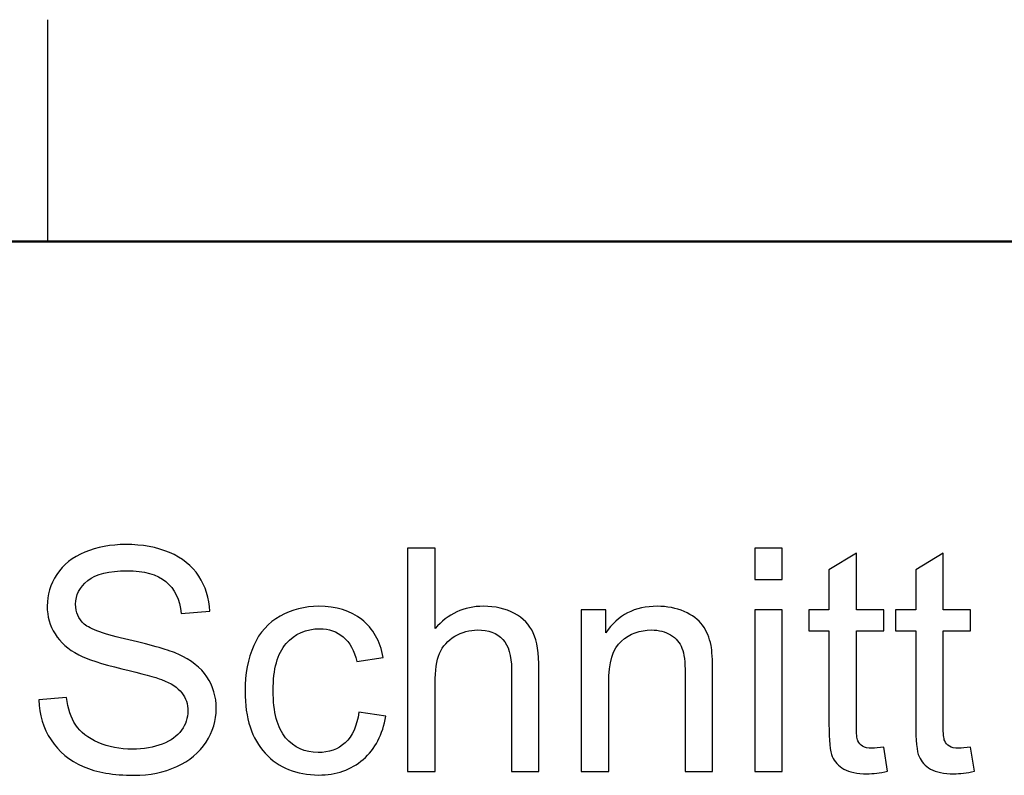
# Model space of a CAD drawing. Header units: centimetres. Extents: x -94 to 21, y -30 to 196.
# Tile 85 of 143: x 1.92 to 4.13, y -1.69 to 0.01. Entities that reach past the tile are written whole.
import ezdxf

# ---------------------------------------------------------------- set-up
doc = ezdxf.new("R2010")
doc.units = ezdxf.units.CM
doc.header["$MEASUREMENT"] = 0
doc.layers.add('Ebene 1', color=7, linetype='Continuous')

msp = doc.modelspace()

# ---------------------------------------------------------------- linework, layer by layer
at = {"layer": 'Ebene 1', "lineweight": 25}
msp.add_open_spline([(1.98279, -0.48499), (1.98279, -0.48499), (1.98279, 0.01349), (1.98279, 0.01349)], degree=3, dxfattribs=at)
at = {"layer": 'Ebene 1', "lineweight": 50}
msp.add_open_spline([(-19.01665, -0.48499), (-19.01665, -0.48499), (20.28137, -0.48499), (20.28137, -0.48499)], degree=3, dxfattribs=at)
at = {"layer": 'Ebene 1'}
for points, knots in [([(1.96212, -1.51544), (1.96212, -1.51544), (2.02451, -1.50983), (2.02451, -1.50983), (2.02743, -1.53507), (2.03432, -1.55575), (2.04519, -1.57199), (2.05605, -1.58811), (2.07288, -1.60119), (2.09566, -1.61124), (2.11845, -1.62117), (2.14416, -1.6262), (2.17266, -1.6262), (2.19802, -1.6262), (2.22033, -1.62246), (2.23973, -1.61486), (2.25912, -1.60727), (2.27349, -1.59687), (2.28297, -1.58367), (2.29243, -1.57047), (2.29722, -1.5561), (2.29722, -1.54067), (2.29722, -1.52502), (2.29266, -1.51135), (2.28355, -1.49955), (2.27443, -1.48786), (2.25935, -1.47805), (2.23832, -1.46999), (2.22489, -1.46485), (2.1951, -1.45667), (2.14895, -1.44557), (2.1028, -1.43447), (2.07054, -1.42407), (2.05208, -1.41426), (2.02813, -1.40164), (2.01037, -1.38598), (1.99869, -1.36741), (1.98689, -1.34883), (1.98104, -1.32792), (1.98104, -1.3049), (1.98104, -1.27943), (1.98829, -1.25571), (2.00266, -1.23375), (2.01703, -1.21167), (2.03794, -1.19496), (2.06563, -1.18351), (2.09321, -1.17206), (2.12394, -1.16633), (2.15771, -1.16633), (2.19486, -1.16633), (2.22769, -1.17229), (2.25608, -1.18433), (2.28448, -1.19624), (2.30633, -1.21389), (2.32164, -1.23725), (2.33694, -1.2605), (2.34512, -1.28691), (2.34629, -1.31635), (2.34629, -1.31635), (2.2825, -1.32126), (2.2825, -1.32126), (2.27911, -1.2896), (2.26753, -1.26564), (2.24779, -1.24952), (2.22804, -1.23328), (2.19883, -1.22522), (2.16028, -1.22522), (2.12009, -1.22522), (2.09075, -1.23258), (2.07241, -1.2473), (2.05407, -1.26202), (2.04484, -1.27978), (2.04484, -1.30058), (2.04484, -1.31857), (2.05138, -1.33341), (2.06435, -1.34509), (2.0772, -1.35666), (2.11051, -1.36869), (2.16448, -1.38084), (2.21846, -1.39311), (2.2555, -1.40374), (2.27559, -1.41286), (2.3047, -1.42629), (2.32631, -1.44323), (2.34021, -1.46391), (2.35412, -1.48448), (2.36101, -1.50819), (2.36101, -1.53507), (2.36101, -1.56182), (2.35342, -1.58682), (2.33811, -1.61042), (2.32281, -1.63403), (2.30096, -1.65237), (2.27232, -1.66545), (2.2437, -1.67854), (2.21157, -1.68508), (2.1757, -1.68508), (2.13037, -1.68508), (2.09239, -1.67842), (2.06178, -1.66522), (2.03105, -1.65202), (2.0071, -1.63216), (1.98969, -1.60552), (1.97216, -1.579), (1.96305, -1.54897), (1.96212, -1.51544)], [0, 0, 0, 0, 0.0285714, 0.0285714, 0.0285714, 0.0571429, 0.0571429, 0.0571429, 0.0857143, 0.0857143, 0.0857143, 0.1142857, 0.1142857, 0.1142857, 0.1428571, 0.1428571, 0.1428571, 0.1714286, 0.1714286, 0.1714286, 0.2, 0.2, 0.2, 0.2285714, 0.2285714, 0.2285714, 0.2571429, 0.2571429, 0.2571429, 0.2857143, 0.2857143, 0.2857143, 0.3142857, 0.3142857, 0.3142857, 0.3428571, 0.3428571, 0.3428571, 0.3714286, 0.3714286, 0.3714286, 0.4, 0.4, 0.4, 0.4285714, 0.4285714, 0.4285714, 0.4571429, 0.4571429, 0.4571429, 0.4857143, 0.4857143, 0.4857143, 0.5142857, 0.5142857, 0.5142857, 0.5428571, 0.5428571, 0.5428571, 0.5714286, 0.5714286, 0.5714286, 0.6, 0.6, 0.6, 0.6285714, 0.6285714, 0.6285714, 0.6571429, 0.6571429, 0.6571429, 0.6857143, 0.6857143, 0.6857143, 0.7142857, 0.7142857, 0.7142857, 0.7428571, 0.7428571, 0.7428571, 0.7714286, 0.7714286, 0.7714286, 0.8, 0.8, 0.8, 0.8285714, 0.8285714, 0.8285714, 0.8571429, 0.8571429, 0.8571429, 0.8857143, 0.8857143, 0.8857143, 0.9142857, 0.9142857, 0.9142857, 0.9428571, 0.9428571, 0.9428571, 0.9714286, 0.9714286, 0.9714286, 1, 1, 1, 1]), ([(2.79117, -1.67667), (2.79117, -1.67667), (2.79117, -1.17475), (2.79117, -1.17475), (2.79117, -1.17475), (2.85287, -1.17475), (2.85287, -1.17475), (2.85287, -1.17475), (2.85287, -1.35537), (2.85287, -1.35537), (2.88149, -1.32184), (2.91759, -1.30513), (2.96129, -1.30513), (2.98804, -1.30513), (3.0113, -1.31039), (3.03117, -1.32102), (3.05091, -1.33166), (3.06505, -1.34626), (3.07358, -1.36495), (3.08211, -1.38365), (3.08631, -1.41087), (3.08631, -1.44639), (3.08631, -1.44639), (3.08631, -1.67667), (3.08631, -1.67667), (3.08631, -1.67667), (3.02462, -1.67667), (3.02462, -1.67667), (3.02462, -1.67667), (3.02462, -1.44662), (3.02462, -1.44662), (3.02462, -1.41589), (3.01796, -1.39346), (3.00476, -1.37944), (2.99143, -1.36542), (2.97274, -1.35841), (2.94844, -1.35841), (2.93033, -1.35841), (2.91327, -1.36308), (2.89726, -1.37255), (2.88126, -1.38201), (2.86992, -1.39486), (2.86303, -1.4111), (2.85625, -1.42723), (2.85287, -1.44954), (2.85287, -1.47805), (2.85287, -1.47805), (2.85287, -1.67667), (2.85287, -1.67667), (2.85287, -1.67667), (2.79117, -1.67667), (2.79117, -1.67667)], [0, 0, 0, 0, 0.0588235, 0.0588235, 0.0588235, 0.1176471, 0.1176471, 0.1176471, 0.1764706, 0.1764706, 0.1764706, 0.2352941, 0.2352941, 0.2352941, 0.2941176, 0.2941176, 0.2941176, 0.3529412, 0.3529412, 0.3529412, 0.4117647, 0.4117647, 0.4117647, 0.4705882, 0.4705882, 0.4705882, 0.5294118, 0.5294118, 0.5294118, 0.5882353, 0.5882353, 0.5882353, 0.6470588, 0.6470588, 0.6470588, 0.7058824, 0.7058824, 0.7058824, 0.7647059, 0.7647059, 0.7647059, 0.8235294, 0.8235294, 0.8235294, 0.8823529, 0.8823529, 0.8823529, 0.9411765, 0.9411765, 0.9411765, 1, 1, 1, 1]), ([(3.57154, -1.24485), (3.57154, -1.24485), (3.57154, -1.17475), (3.57154, -1.17475), (3.57154, -1.17475), (3.63323, -1.17475), (3.63323, -1.17475), (3.63323, -1.17475), (3.63323, -1.24485), (3.63323, -1.24485), (3.63323, -1.24485), (3.57154, -1.24485), (3.57154, -1.24485)], [0, 0, 0, 0, 0.25, 0.25, 0.25, 0.5, 0.5, 0.5, 0.75, 0.75, 0.75, 1, 1, 1, 1]), ([(3.86146, -1.62164), (3.86146, -1.62164), (3.86987, -1.67609), (3.86987, -1.67609), (3.85258, -1.67971), (3.83704, -1.68158), (3.82349, -1.68158), (3.80117, -1.68158), (3.78388, -1.67807), (3.7715, -1.67095), (3.75923, -1.66382), (3.75058, -1.65459), (3.74556, -1.64302), (3.74054, -1.63145), (3.73808, -1.60715), (3.73808, -1.57012), (3.73808, -1.57012), (3.73808, -1.36051), (3.73808, -1.36051), (3.73808, -1.36051), (3.69251, -1.36051), (3.69251, -1.36051), (3.69251, -1.36051), (3.69251, -1.31285), (3.69251, -1.31285), (3.69251, -1.31285), (3.73808, -1.31285), (3.73808, -1.31285), (3.73808, -1.31285), (3.73808, -1.22288), (3.73808, -1.22288), (3.73808, -1.22288), (3.79977, -1.18585), (3.79977, -1.18585), (3.79977, -1.18585), (3.79977, -1.31285), (3.79977, -1.31285), (3.79977, -1.31285), (3.86146, -1.31285), (3.86146, -1.31285), (3.86146, -1.31285), (3.86146, -1.36051), (3.86146, -1.36051), (3.86146, -1.36051), (3.79977, -1.36051), (3.79977, -1.36051), (3.79977, -1.36051), (3.79977, -1.57362), (3.79977, -1.57362), (3.79977, -1.59126), (3.80082, -1.6026), (3.80304, -1.60762), (3.80515, -1.61264), (3.80865, -1.61662), (3.81356, -1.61965), (3.81846, -1.62258), (3.82547, -1.62409), (3.83459, -1.62409), (3.84136, -1.62409), (3.85036, -1.62328), (3.86146, -1.62164)], [0, 0, 0, 0, 0.05, 0.05, 0.05, 0.1, 0.1, 0.1, 0.15, 0.15, 0.15, 0.2, 0.2, 0.2, 0.25, 0.25, 0.25, 0.3, 0.3, 0.3, 0.35, 0.35, 0.35, 0.4, 0.4, 0.4, 0.45, 0.45, 0.45, 0.5, 0.5, 0.5, 0.55, 0.55, 0.55, 0.6, 0.6, 0.6, 0.65, 0.65, 0.65, 0.7, 0.7, 0.7, 0.75, 0.75, 0.75, 0.8, 0.8, 0.8, 0.85, 0.85, 0.85, 0.9, 0.9, 0.9, 0.95, 0.95, 0.95, 1, 1, 1, 1]), ([(4.05651, -1.62164), (4.05651, -1.62164), (4.06492, -1.67609), (4.06492, -1.67609), (4.04763, -1.67971), (4.03209, -1.68158), (4.01854, -1.68158), (3.99622, -1.68158), (3.97893, -1.67807), (3.96655, -1.67095), (3.95428, -1.66382), (3.94563, -1.65459), (3.94061, -1.64302), (3.93559, -1.63145), (3.93313, -1.60715), (3.93313, -1.57012), (3.93313, -1.57012), (3.93313, -1.36051), (3.93313, -1.36051), (3.93313, -1.36051), (3.88756, -1.36051), (3.88756, -1.36051), (3.88756, -1.36051), (3.88756, -1.31285), (3.88756, -1.31285), (3.88756, -1.31285), (3.93313, -1.31285), (3.93313, -1.31285), (3.93313, -1.31285), (3.93313, -1.22288), (3.93313, -1.22288), (3.93313, -1.22288), (3.99482, -1.18585), (3.99482, -1.18585), (3.99482, -1.18585), (3.99482, -1.31285), (3.99482, -1.31285), (3.99482, -1.31285), (4.05651, -1.31285), (4.05651, -1.31285), (4.05651, -1.31285), (4.05651, -1.36051), (4.05651, -1.36051), (4.05651, -1.36051), (3.99482, -1.36051), (3.99482, -1.36051), (3.99482, -1.36051), (3.99482, -1.57362), (3.99482, -1.57362), (3.99482, -1.59126), (3.99587, -1.6026), (3.99809, -1.60762), (4.0002, -1.61264), (4.0037, -1.61662), (4.00861, -1.61965), (4.01351, -1.62258), (4.02052, -1.62409), (4.02964, -1.62409), (4.03641, -1.62409), (4.04541, -1.62328), (4.05651, -1.62164)], [0, 0, 0, 0, 0.05, 0.05, 0.05, 0.1, 0.1, 0.1, 0.15, 0.15, 0.15, 0.2, 0.2, 0.2, 0.25, 0.25, 0.25, 0.3, 0.3, 0.3, 0.35, 0.35, 0.35, 0.4, 0.4, 0.4, 0.45, 0.45, 0.45, 0.5, 0.5, 0.5, 0.55, 0.55, 0.55, 0.6, 0.6, 0.6, 0.65, 0.65, 0.65, 0.7, 0.7, 0.7, 0.75, 0.75, 0.75, 0.8, 0.8, 0.8, 0.85, 0.85, 0.85, 0.9, 0.9, 0.9, 0.95, 0.95, 0.95, 1, 1, 1, 1]), ([(2.68167, -1.54348), (2.68167, -1.54348), (2.74196, -1.55189), (2.74196, -1.55189), (2.7353, -1.59337), (2.71847, -1.62573), (2.69125, -1.64921), (2.66403, -1.6727), (2.63049, -1.68438), (2.59088, -1.68438), (2.54122, -1.68438), (2.50127, -1.66814), (2.47112, -1.63566), (2.44085, -1.60318), (2.42578, -1.55668), (2.42578, -1.49616), (2.42578, -1.4569), (2.43232, -1.42267), (2.44529, -1.39323), (2.45826, -1.3639), (2.47802, -1.34182), (2.50465, -1.32722), (2.53118, -1.3125), (2.56003, -1.30513), (2.59135, -1.30513), (2.63072, -1.30513), (2.66309, -1.31507), (2.68809, -1.33504), (2.71321, -1.35502), (2.72934, -1.38341), (2.73635, -1.4201), (2.73635, -1.4201), (2.67676, -1.42921), (2.67676, -1.42921), (2.67104, -1.40479), (2.66099, -1.38645), (2.64638, -1.37407), (2.63189, -1.3618), (2.61436, -1.35561), (2.5938, -1.35561), (2.56272, -1.35561), (2.53748, -1.36671), (2.51797, -1.38891), (2.49858, -1.41122), (2.48888, -1.44627), (2.48888, -1.49441), (2.48888, -1.54324), (2.49823, -1.57865), (2.51692, -1.60073), (2.53573, -1.62281), (2.56015, -1.63391), (2.59018, -1.63391), (2.61448, -1.63391), (2.63469, -1.62655), (2.65082, -1.61171), (2.66706, -1.59699), (2.67735, -1.57421), (2.68167, -1.54348)], [0, 0, 0, 0, 0.0526316, 0.0526316, 0.0526316, 0.1052632, 0.1052632, 0.1052632, 0.1578947, 0.1578947, 0.1578947, 0.2105263, 0.2105263, 0.2105263, 0.2631579, 0.2631579, 0.2631579, 0.3157895, 0.3157895, 0.3157895, 0.3684211, 0.3684211, 0.3684211, 0.4210526, 0.4210526, 0.4210526, 0.4736842, 0.4736842, 0.4736842, 0.5263158, 0.5263158, 0.5263158, 0.5789474, 0.5789474, 0.5789474, 0.6315789, 0.6315789, 0.6315789, 0.6842105, 0.6842105, 0.6842105, 0.7368421, 0.7368421, 0.7368421, 0.7894737, 0.7894737, 0.7894737, 0.8421053, 0.8421053, 0.8421053, 0.8947368, 0.8947368, 0.8947368, 0.9473684, 0.9473684, 0.9473684, 1, 1, 1, 1]), ([(3.18135, -1.67667), (3.18135, -1.67667), (3.18135, -1.31285), (3.18135, -1.31285), (3.18135, -1.31285), (3.23674, -1.31285), (3.23674, -1.31285), (3.23674, -1.31285), (3.23674, -1.36449), (3.23674, -1.36449), (3.26337, -1.32488), (3.30193, -1.30513), (3.35229, -1.30513), (3.37426, -1.30513), (3.39436, -1.30911), (3.4127, -1.31694), (3.43104, -1.32476), (3.44483, -1.33516), (3.45394, -1.3479), (3.46306, -1.36063), (3.46948, -1.37582), (3.4731, -1.39335), (3.47532, -1.40479), (3.47649, -1.42477), (3.47649, -1.45328), (3.47649, -1.45328), (3.47649, -1.67667), (3.47649, -1.67667), (3.47649, -1.67667), (3.4148, -1.67667), (3.4148, -1.67667), (3.4148, -1.67667), (3.4148, -1.45562), (3.4148, -1.45562), (3.4148, -1.4305), (3.41247, -1.41169), (3.40768, -1.3993), (3.40289, -1.38692), (3.39436, -1.37699), (3.38221, -1.36951), (3.37006, -1.36215), (3.35567, -1.35841), (3.33932, -1.35841), (3.31315, -1.35841), (3.2906, -1.36671), (3.27155, -1.38341), (3.25251, -1.4), (3.24305, -1.43167), (3.24305, -1.47817), (3.24305, -1.47817), (3.24305, -1.67667), (3.24305, -1.67667), (3.24305, -1.67667), (3.18135, -1.67667), (3.18135, -1.67667)], [0, 0, 0, 0, 0.0555556, 0.0555556, 0.0555556, 0.1111111, 0.1111111, 0.1111111, 0.1666667, 0.1666667, 0.1666667, 0.2222222, 0.2222222, 0.2222222, 0.2777778, 0.2777778, 0.2777778, 0.3333333, 0.3333333, 0.3333333, 0.3888889, 0.3888889, 0.3888889, 0.4444444, 0.4444444, 0.4444444, 0.5, 0.5, 0.5, 0.5555556, 0.5555556, 0.5555556, 0.6111111, 0.6111111, 0.6111111, 0.6666667, 0.6666667, 0.6666667, 0.7222222, 0.7222222, 0.7222222, 0.7777778, 0.7777778, 0.7777778, 0.8333333, 0.8333333, 0.8333333, 0.8888889, 0.8888889, 0.8888889, 0.9444444, 0.9444444, 0.9444444, 1, 1, 1, 1]), ([(3.57154, -1.67667), (3.57154, -1.67667), (3.57154, -1.31285), (3.57154, -1.31285), (3.57154, -1.31285), (3.63323, -1.31285), (3.63323, -1.31285), (3.63323, -1.31285), (3.63323, -1.67667), (3.63323, -1.67667), (3.63323, -1.67667), (3.57154, -1.67667), (3.57154, -1.67667)], [0, 0, 0, 0, 0.25, 0.25, 0.25, 0.5, 0.5, 0.5, 0.75, 0.75, 0.75, 1, 1, 1, 1])]:
    msp.add_open_spline(points, degree=3, knots=knots, dxfattribs=at)

doc.saveas('drawing.dxf')
